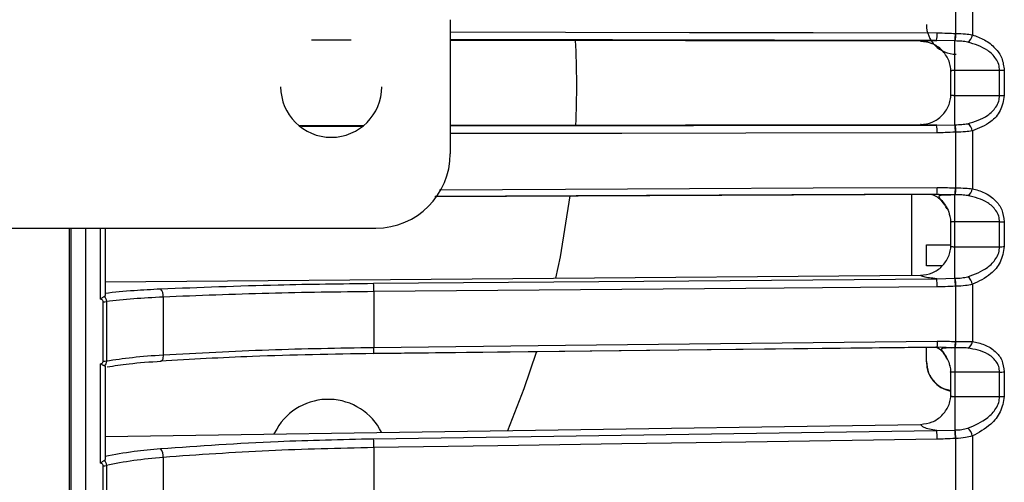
# Model space of a CAD drawing. Header units: millimetres. Extents: x -98 to 190, y -122 to 122.
# Tile 9 of 17: x -5 to 61, y -27 to 5. Entities that reach past the tile are written whole.
import ezdxf

# ---------------------------------------------------------------- set-up
doc = ezdxf.new("R2010")
doc.units = ezdxf.units.MM

msp = doc.modelspace()

# ---------------------------------------------------------------- linework, layer by layer
at = {"color": 7, "linetype": 'Continuous', "lineweight": 25}
for p, q in [((57.977, 3.577), (57.977, 7.317)), ((59.088, 7.367), (59.088, 3.483)), ((24, 4.5), (24, -4.5)), ((17.345, 3.123), (14.667, 3.128)), ((56.691, 3.102), (24, 3.167)), ((55.614, 3.047), (24, 3.109)), ((57.913, 3.071), (56.691, 3.102)), ((57.913, -2.555), (57.913, 3.071)), ((57.613, 1.027), (57.613, -0.52)), ((60.925, 1.092), (57.913, 1.092)), ((61.237, 1.091), (60.925, 1.092)), ((60.925, -0.583), (60.925, 1.092)), ((61.237, 1.091), (61.237, -0.583)), ((57.913, -0.583), (60.925, -0.583)), ((60.925, -0.583), (61.237, -0.583)), ((13.819, -2.608), (18.19, -2.601)), ((24, -2.591), (55.614, -2.539)), ((24, -2.639), (56.691, -2.585)), ((56.691, -2.585), (57.913, -2.555)), ((13.997, -2.663), (18.041, -2.65)), ((57.977, -6.799), (57.977, -3.058)), ((59.088, -2.967), (59.088, -6.851)), ((56.691, -7.234), (22.969, -7.389)), ((55, -7.193), (55, -12.672)), ((57.913, -7.265), (56.691, -7.234)), ((56.705, -7.206), (57.021, -7.24)), ((57.913, -12.866), (57.913, -7.265)), ((57.613, -9.123), (57.613, -10.656)), ((60.925, -9.083), (57.913, -9.083)), ((60.925, -10.751), (60.925, -9.083)), ((61.237, -9.074), (61.237, -10.74)), ((-42.5, -9.5), (19, -9.5)), ((-1.6, -121.889), (-1.6, -9.5)), ((-1.5, -9.5), (-1.5, -121.894)), ((0.5, -14.263), (0.5, -9.5)), ((0.8, -9.5), (0.8, -14.011)), ((56, -12.034), (56, -10.634)), ((57.913, -10.751), (60.925, -10.751)), ((0.8, -13.118), (55.614, -12.667)), ((56.691, -12.896), (57.913, -12.866)), ((18.872, -13.765), (18.872, -17.511)), ((57.977, -17.113), (57.977, -13.406)), ((59.088, -13.273), (59.088, -17.124)), ((0.668, -18.438), (0.668, -14.448)), ((0.888, -14.436), (0.888, -18.423)), ((4.702, -14.132), (4.702, -18.009)), ((56, -18.484), (56, -17.512)), ((57.913, -17.535), (56.691, -17.504)), ((57.913, -17.535), (57.913, -23.062)), ((0.5, -25.285), (0.5, -18.621)), ((0.8, -18.788), (0.8, -25.008)), ((57.613, -19.185), (57.613, -20.701)), ((60.925, -19.176), (57.913, -19.176)), ((60.925, -20.822), (60.925, -19.176)), ((61.237, -19.156), (61.237, -20.801)), ((57.913, -20.822), (60.925, -20.822)), ((0.8, -23.487), (55.614, -22.681)), ((12.337, -23), (12.151, -23.32)), ((56.691, -23.091), (57.913, -23.062)), ((57.977, -27.272), (57.977, -23.631)), ((59.088, -23.46), (59.088, -27.241)), ((18.872, -24.245), (18.872, -27.923)), ((4.702, -24.901), (4.702, -28.708)), ((0.668, -29.385), (0.668, -25.467)), ((0.888, -25.446), (0.888, -29.361))]:
    msp.add_line(p, q, dxfattribs=at)
at = {"color": 7, "linetype": 'Continuous', "lineweight": 25, "flags": 128}
for points in [[(24, 3.683), (31.742, 3.668), (40.07, 3.651), (48.398, 3.635), (56.725, 3.618)], [(57.948, 3.577), (57.964, 3.577), (57.977, 3.577)], [(57.942, 3.071), (57.926, 3.071), (57.913, 3.071)], [(57.913, -2.555), (57.93, -2.554), (57.942, -2.554)], [(56.725, -3.099), (43.855, -3.12), (35.527, -3.134), (27.2, -3.148), (24, -3.153)], [(57.977, -3.058), (57.961, -3.058), (57.948, -3.059)], [(22.986, -7.361), (37.186, -7.296), (56.705, -7.206)], [(23.269, -6.92), (31.742, -6.881), (40.07, -6.843), (48.398, -6.804), (56.725, -6.766)], [(57.942, -7.265), (57.926, -7.265), (57.913, -7.265)], [(57.948, -6.799), (57.964, -6.799), (57.977, -6.799)], [(31.104, -12.869), (31.402, -11.423), (32.049, -7.341)], [(18.837, -13.207), (40.035, -13.033), (56.691, -12.896)], [(57.913, -12.866), (57.93, -12.866), (57.942, -12.866)], [(56.725, -13.454), (43.855, -13.56), (35.527, -13.629), (27.2, -13.697), (18.872, -13.765)], [(57.977, -13.406), (57.961, -13.406), (57.948, -13.406)], [(18.872, -17.511), (31.742, -17.367), (40.07, -17.274), (48.398, -17.181), (56.725, -17.089)], [(56.725, -17.089), (56.725, -17.184), (56.723, -17.272), (56.72, -17.35), (56.715, -17.416), (56.71, -17.465), (56.704, -17.497), (56.698, -17.51), (56.691, -17.504)], [(57.948, -17.113), (57.964, -17.113), (57.977, -17.113)], [(56.691, -17.504), (35.493, -17.74), (18.837, -17.926)], [(18.852, -17.912), (37.188, -17.707), (56.706, -17.49)], [(27.88, -23.089), (28.968, -20.281), (29.789, -17.833)], [(57.942, -17.535), (57.926, -17.535), (57.913, -17.535)], [(4.702, -18.009), (4.699, -18.104), (4.689, -18.192), (4.673, -18.271), (4.651, -18.337), (4.624, -18.387), (4.594, -18.42), (4.561, -18.434), (4.526, -18.429)], [(18.852, -17.912), (18.851, -17.919), (18.844, -17.932), (18.837, -17.926)], [(18.837, -23.648), (40.035, -23.336), (56.691, -23.091)], [(57.913, -23.062), (57.93, -23.061), (57.942, -23.061)], [(56.725, -23.688), (43.855, -23.877), (35.527, -24), (27.2, -24.122), (18.872, -24.245)], [(57.977, -23.631), (57.961, -23.632), (57.948, -23.632)]]:
    msp.add_lwpolyline(points, dxfattribs=at)
at = {"color": 7, "linetype": 'Continuous', "lineweight": 25}
for centre, radius, start, end in [((58, 4.184), 2, 180, 270), ((54.683, 3.496), 2.046, 348.90911, 3.44126), ((55.086, 3.518), 2.862, 351.01421, 1.18037), ((55.111, 3.518), 2.866, 351.02132, 1.17198), ((58.47, 3.539), 0.621, 299.52482, 354.8147), ((-27.5, 0), 60, 357.53802, 2.9547), ((16, 0), 3.4, 180, 0), ((54.716, -2.976), 2.013, 356.48969, 11.19422), ((55.125, -2.999), 2.824, 358.78382, 9.05087), ((55.15, -2.999), 2.827, 358.79231, 9.04365), ((58.473, -3.022), 0.617, 5.11402, 60.66225), ((19, -4.5), 5, 270, 0), ((55.301, -6.896), 1.431, 346.34206, 5.22036), ((55.818, -6.875), 2.131, 349.47017, 2.05581), ((55.843, -6.875), 2.135, 349.48034, 2.04481), ((58.539, -6.815), 0.55, 295.47208, 356.24477), ((60.939, -4.303), 4.78, 269.83245, 273.57872), ((60.939, -6.71), 4.041, 269.80238, 274.23491), ((16.167, -13.653), 2.707, 357.61496, 9.46616), ((54.02, -13.342), 2.708, 357.61468, 9.46577), ((54.315, -13.367), 3.634, 359.39027, 7.92764), ((54.339, -13.367), 3.638, 359.39716, 7.92235), ((58.401, -13.352), 0.691, 6.53784, 57.20491), ((4.053, -14.033), 0.657, 351.37428, 43.91229), ((0.682, -12.665), 1.783, 269.53116, 276.62066), ((56.454, -17.203), 1.496, 347.19242, 3.44763), ((56.48, -17.203), 1.499, 347.20805, 3.43184), ((58.605, -17.104), 0.484, 290.70338, 357.68043), ((16.251, -17.584), 2.622, 352.82589, 1.60942), ((0.682, -17.036), 1.402, 269.40956, 278.43651), ((58, -18.484), 2, 180, 258.85622), ((60.938, -16.899), 2.277, 269.65713, 277.53726), ((15.801, -25), 4, 26.52144, 150), ((60.938, -18.722), 2.1, 269.63041, 278.17973), ((53.257, -23.589), 3.47, 358.36819, 8.25203), ((53.435, -23.619), 4.513, 359.83016, 7.0935), ((53.459, -23.618), 4.517, 359.83605, 7.08949), ((58.327, -23.566), 0.768, 7.97037, 54.29191), ((15.404, -24.146), 3.47, 358.36852, 8.25228), ((3.912, -24.816), 0.795, 353.83527, 39.42133), ((0.682, -24.443), 1.024, 269.20977, 281.61204)]:
    msp.add_arc(centre, radius, start, end, dxfattribs=at)
for points, knots in [([(56.725, 3.618), (56.954, 3.611), (57.361, 3.599), (57.769, 3.584), (57.948, 3.577)], [0, 0, 0, 0, 0.5599999, 1, 1, 1, 1]), ([(57.977, 3.577), (58.198, 3.572), (58.603, 3.563), (58.936, 3.508), (59.088, 3.483)], [0, 0, 0, 0, 0.54608, 1, 1, 1, 1]), ([(59.088, 3.483), (59.364, 3.387), (59.915, 3.194), (60.599, 2.659), (61.121, 1.95), (61.198, 1.377), (61.237, 1.091)], [0, 0, 0, 0, 0.280224, 0.560337, 0.78079, 1, 1, 1, 1]), ([(55.614, 3.047), (55.634, 3.053), (55.673, 3.065), (55.999, 3.086), (56.429, 3.096), (56.691, 3.102)], [0, 0, 0, 0, 0.281712, 0.56146, 1, 1, 1, 1]), ([(57.648, 1.026), (57.639, 1.158), (57.621, 1.422), (57.45, 1.927), (57.077, 2.482), (56.406, 2.953), (55.878, 3.016), (55.614, 3.047)], [0, 0, 0, 0, 0.125224, 0.250859, 0.500561, 0.749813, 1, 1, 1, 1]), ([(58.776, 2.999), (58.646, 3.02), (58.386, 3.063), (58.09, 3.068), (57.942, 3.071)], [0, 0, 0, 0, 0.499171, 1, 1, 1, 1]), ([(60.925, 1.092), (60.911, 1.228), (60.883, 1.513), (60.618, 2.004), (59.945, 2.642), (59.243, 2.856), (58.776, 2.999)], [0, 0, 0, 0, 0.119166, 0.251245, 0.501201, 1, 1, 1, 1]), ([(57.913, 1.092), (57.889, 1.092), (57.84, 1.092), (57.769, 1.087), (57.704, 1.08), (57.654, 1.071), (57.622, 1.06), (57.61, 1.049), (57.617, 1.038), (57.638, 1.03), (57.648, 1.026)], [0, 0, 0, 0, 0.116521, 0.238651, 0.366507, 0.500188, 0.624936, 0.749815, 0.874834, 1, 1, 1, 1]), ([(55.614, -2.539), (55.878, -2.508), (56.405, -2.446), (57.077, -1.976), (57.451, -1.418), (57.623, -0.913), (57.64, -0.648), (57.648, -0.518)], [0, 0, 0, 0, 0.249639, 0.499119, 0.748613, 0.876977, 1, 1, 1, 1]), ([(57.648, -0.518), (57.638, -0.522), (57.617, -0.529), (57.61, -0.54), (57.622, -0.551), (57.652, -0.562), (57.698, -0.572), (57.758, -0.578), (57.832, -0.582), (57.886, -0.583), (57.913, -0.583)], [0, 0, 0, 0, 0.1248987, 0.249862, 0.3748918, 0.4999901, 0.6167062, 0.7388384, 0.8665543, 1, 1, 1, 1]), ([(58.776, -2.484), (59.243, -2.342), (59.945, -2.13), (60.618, -1.495), (60.883, -1.003), (60.911, -0.718), (60.925, -0.583)], [0, 0, 0, 0, 0.498093, 0.748745, 0.880824, 1, 1, 1, 1]), ([(61.237, -0.583), (61.173, -0.943), (61.044, -1.667), (60.212, -2.531), (59.513, -2.802), (59.088, -2.967)], [0, 0, 0, 0, 0.2792542, 0.5609928, 1, 1, 1, 1]), ([(56.691, -2.585), (56.519, -2.582), (56.175, -2.576), (55.736, -2.56), (55.66, -2.547), (55.614, -2.539)], [0, 0, 0, 0, 0.280468, 0.560859, 1, 1, 1, 1]), ([(57.942, -2.554), (58.09, -2.552), (58.386, -2.546), (58.646, -2.504), (58.776, -2.484)], [0, 0, 0, 0, 0.500158, 1, 1, 1, 1]), ([(57.948, -3.059), (57.72, -3.068), (57.312, -3.084), (56.905, -3.095), (56.725, -3.099)], [0, 0, 0, 0, 0.559999, 1, 1, 1, 1]), ([(59.088, -2.967), (58.936, -2.991), (58.603, -3.045), (58.198, -3.054), (57.977, -3.058)], [0, 0, 0, 0, 0.45392, 1, 1, 1, 1]), ([(57.395, -8.212), (57.287, -8.033), (57.046, -7.63), (56.61, -7.293), (56.315, -7.242), (56.279, -7.236)], [0, 0, 0, 0, 0.41351, 0.927738, 1, 1, 1, 1]), ([(56.725, -6.766), (56.954, -6.771), (57.361, -6.781), (57.769, -6.793), (57.948, -6.799)], [0, 0, 0, 0, 0.56, 1, 1, 1, 1]), ([(57.913, -7.273), (57.815, -7.274), (57.625, -7.276), (57.367, -7.279), (57.154, -7.286), (56.993, -7.298), (56.888, -7.32), (56.838, -7.355), (56.841, -7.407), (56.89, -7.482), (56.977, -7.583), (57.132, -7.761), (57.348, -8.073), (57.518, -8.395), (57.543, -8.593), (57.546, -8.616)], [0, 0, 0, 0, 0.0856791, 0.165981, 0.2414016, 0.3116162, 0.3777664, 0.4403892, 0.5010456, 0.5614679, 0.6230765, 0.6872588, 0.8262, 0.9798795, 1, 1, 1, 1]), ([(58.776, -7.312), (58.646, -7.297), (58.386, -7.268), (58.09, -7.266), (57.942, -7.265)], [0, 0, 0, 0, 0.499171, 1, 1, 1, 1]), ([(57.977, -6.799), (58.198, -6.8), (58.603, -6.803), (58.936, -6.836), (59.088, -6.851)], [0, 0, 0, 0, 0.54608, 1, 1, 1, 1]), ([(59.088, -6.851), (59.364, -6.926), (59.915, -7.077), (60.599, -7.559), (61.121, -8.227), (61.198, -8.792), (61.237, -9.074)], [0, 0, 0, 0, 0.2802238, 0.5603374, 0.7807901, 1, 1, 1, 1]), ([(60.925, -9.083), (60.911, -8.949), (60.883, -8.667), (60.618, -8.193), (59.945, -7.598), (59.243, -7.426), (58.776, -7.312)], [0, 0, 0, 0, 0.119166, 0.251245, 0.501201, 1, 1, 1, 1]), ([(57.648, -9.108), (57.643, -8.975), (57.637, -8.799), (57.579, -8.634), (57.564, -8.594)], [0, 0, 0, 0, 0.753581, 1, 1, 1, 1]), ([(57.913, -9.083), (57.889, -9.083), (57.84, -9.083), (57.769, -9.085), (57.704, -9.087), (57.654, -9.091), (57.622, -9.094), (57.61, -9.098), (57.617, -9.102), (57.638, -9.106), (57.648, -9.108)], [0, 0, 0, 0, 0.116521, 0.238651, 0.366507, 0.500188, 0.624936, 0.749815, 0.874834, 1, 1, 1, 1]), ([(-0.5, -120.894), (-0.5, -120.833), (-0.5, -120.705), (-0.5, -119.619), (-0.5, -117.706), (-0.5, -114.968), (-0.5, -111.535), (-0.5, -107.536), (-0.5, -102.629), (-0.5, -97.063), (-0.5, -90.944), (-0.5, -84.389), (-0.5, -77.069), (-0.5, -68.996), (-0.5, -60.202), (-0.5, -50.926), (-0.5, -41.278), (-0.5, -31.371), (-0.5, -21.111), (-0.5, -13.772), (-0.5, -9.873), (-0.5, -9.5)], [0, 0, 0, 0, 0.048597, 0.100704, 0.156541, 0.216306, 0.266138, 0.318559, 0.373603, 0.431274, 0.482244, 0.535033, 0.589566, 0.645743, 0.703434, 0.762478, 0.819222, 0.876823, 0.935084, 0.993794, 1, 1, 1, 1]), ([(55.614, -12.667), (55.878, -12.635), (56.405, -12.57), (57.077, -12.099), (57.451, -11.541), (57.623, -11.038), (57.64, -10.774), (57.648, -10.645)], [0, 0, 0, 0, 0.2496392, 0.4991189, 0.7486129, 0.8769774, 1, 1, 1, 1]), ([(56, -10.634), (56.03, -10.634), (56.089, -10.634), (56.552, -10.634), (57.094, -10.634), (57.484, -10.634), (57.613, -10.634)], [0, 0, 0, 0, 0.286071, 0.571879, 0.85755, 1, 1, 1, 1]), ([(57.648, -10.645), (57.638, -10.651), (57.617, -10.662), (57.61, -10.68), (57.622, -10.698), (57.652, -10.716), (57.698, -10.732), (57.758, -10.743), (57.832, -10.75), (57.886, -10.751), (57.913, -10.751)], [0, 0, 0, 0, 0.124899, 0.249862, 0.374892, 0.49999, 0.616706, 0.738838, 0.866554, 1, 1, 1, 1]), ([(58.776, -12.771), (59.243, -12.602), (59.945, -12.349), (60.618, -11.676), (60.883, -11.172), (60.911, -10.887), (60.925, -10.751)], [0, 0, 0, 0, 0.498093, 0.748745, 0.880824, 1, 1, 1, 1]), ([(61.237, -10.74), (61.173, -11.104), (61.044, -11.834), (60.212, -12.755), (59.513, -13.077), (59.088, -13.273)], [0, 0, 0, 0, 0.279254, 0.560993, 1, 1, 1, 1]), ([(57.061, -12.034), (56.894, -12.034), (56.5, -12.034), (56.093, -12.034), (56.031, -12.034), (56, -12.034)], [0, 0, 0, 0, 0.268275, 0.633477, 1, 1, 1, 1]), ([(4.526, -13.578), (7.138, -13.475), (11.803, -13.292), (16.687, -13.233), (18.837, -13.207)], [0, 0, 0, 0, 0.559687, 1, 1, 1, 1]), ([(56.691, -12.896), (56.519, -12.881), (56.175, -12.85), (55.736, -12.773), (55.66, -12.707), (55.614, -12.667)], [0, 0, 0, 0, 0.2804677, 0.5608587, 1, 1, 1, 1]), ([(57.942, -12.866), (58.09, -12.862), (58.386, -12.853), (58.646, -12.798), (58.776, -12.771)], [0, 0, 0, 0, 0.500158, 1, 1, 1, 1]), ([(0.8, -13.863), (1.429, -13.797), (2.55, -13.679), (3.923, -13.609), (4.526, -13.578)], [0, 0, 0, 0, 0.560781, 1, 1, 1, 1]), ([(18.872, -13.765), (16.502, -13.795), (11.666, -13.855), (7.054, -14.039), (4.702, -14.132)], [0, 0, 0, 0, 0.4901968, 1, 1, 1, 1]), ([(57.948, -13.406), (57.72, -13.417), (57.312, -13.435), (56.905, -13.449), (56.725, -13.454)], [0, 0, 0, 0, 0.559999, 1, 1, 1, 1]), ([(59.088, -13.273), (58.936, -13.308), (58.603, -13.383), (58.198, -13.398), (57.977, -13.406)], [0, 0, 0, 0, 0.45392, 1, 1, 1, 1]), ([(0.76, -14.094), (0.745, -14.104), (0.714, -14.124), (0.649, -14.164), (0.576, -14.21), (0.526, -14.245), (0.5, -14.263)], [0, 0, 0, 0, 0.2360748, 0.4796934, 0.7335442, 1, 1, 1, 1]), ([(0.668, -14.448), (0.664, -14.423), (0.656, -14.374), (0.596, -14.303), (0.536, -14.278), (0.5, -14.263)], [0, 0, 0, 0, 0.279609, 0.560001, 1, 1, 1, 1]), ([(0.8, -14.011), (0.798, -14.027), (0.795, -14.06), (0.772, -14.083), (0.76, -14.094)], [0, 0, 0, 0, 0.501334, 1, 1, 1, 1]), ([(0.76, -14.094), (0.794, -14.143), (0.847, -14.218), (0.882, -14.339), (0.886, -14.403), (0.888, -14.436)], [0, 0, 0, 0, 0.480439, 0.736529, 1, 1, 1, 1]), ([(4.702, -14.132), (4.02, -14.168), (2.598, -14.242), (1.473, -14.37), (0.888, -14.436)], [0, 0, 0, 0, 0.480094, 1, 1, 1, 1]), ([(56.725, -17.089), (56.954, -17.093), (57.361, -17.1), (57.769, -17.109), (57.948, -17.113)], [0, 0, 0, 0, 0.56, 1, 1, 1, 1]), ([(57.977, -17.113), (58.198, -17.111), (58.603, -17.108), (58.936, -17.119), (59.088, -17.124)], [0, 0, 0, 0, 0.54608, 1, 1, 1, 1]), ([(59.088, -17.124), (59.364, -17.177), (59.915, -17.284), (60.599, -17.709), (61.121, -18.329), (61.198, -18.881), (61.237, -19.156)], [0, 0, 0, 0, 0.2802238, 0.5603374, 0.7807901, 1, 1, 1, 1]), ([(4.702, -18.009), (7.054, -17.882), (11.666, -17.633), (16.502, -17.551), (18.872, -17.511)], [0, 0, 0, 0, 0.509803, 1, 1, 1, 1]), ([(57.419, -18.311), (57.31, -18.111), (57.119, -17.762), (56.77, -17.572), (56.621, -17.491)], [0, 0, 0, 0, 0.572672, 1, 1, 1, 1]), ([(56.706, -17.49), (56.886, -17.485), (57.134, -17.478), (57.46, -17.517), (57.6, -17.527), (57.683, -17.532)], [0, 0, 0, 0, 0.523058, 0.720251, 1, 1, 1, 1]), ([(57.913, -17.543), (57.821, -17.544), (57.644, -17.548), (57.415, -17.551), (57.236, -17.557), (57.111, -17.57), (57.036, -17.594), (57.01, -17.633), (57.027, -17.69), (57.094, -17.795), (57.246, -17.99), (57.431, -18.318), (57.549, -18.591), (57.566, -18.751), (57.568, -18.766)], [0, 0, 0, 0, 0.091208, 0.175609, 0.254123, 0.326874, 0.395264, 0.460051, 0.522732, 0.584752, 0.710398, 0.843622, 0.984738, 1, 1, 1, 1]), ([(58.776, -17.556), (58.646, -17.549), (58.386, -17.533), (58.09, -17.534), (57.942, -17.535)], [0, 0, 0, 0, 0.4991708, 1, 1, 1, 1]), ([(60.925, -19.176), (60.911, -19.045), (60.883, -18.767), (60.618, -18.316), (59.945, -17.768), (59.243, -17.641), (58.776, -17.556)], [0, 0, 0, 0, 0.119166, 0.251245, 0.501201, 1, 1, 1, 1]), ([(0.5, -18.621), (0.524, -18.612), (0.57, -18.595), (0.624, -18.55), (0.66, -18.496), (0.665, -18.457), (0.668, -18.438)], [0, 0, 0, 0, 0.281116, 0.559961, 0.780263, 1, 1, 1, 1]), ([(0.888, -18.423), (0.886, -18.455), (0.882, -18.518), (0.847, -18.635), (0.794, -18.703), (0.76, -18.748)], [0, 0, 0, 0, 0.263471, 0.519561, 1, 1, 1, 1]), ([(0.888, -18.423), (1.449, -18.336), (2.571, -18.163), (3.992, -18.06), (4.702, -18.009)], [0, 0, 0, 0, 0.5, 1, 1, 1, 1]), ([(0.934, -18.817), (1.408, -18.744), (2.469, -18.58), (3.822, -18.484), (4.572, -18.432)], [0, 0, 0, 0, 0.446399, 1, 1, 1, 1]), ([(18.837, -17.926), (16.104, -17.975), (11.22, -18.062), (6.573, -18.317), (4.526, -18.429)], [0, 0, 0, 0, 0.5596873, 1, 1, 1, 1]), ([(56, -18.45), (56.03, -18.713), (56.089, -19.239), (56.552, -19.894), (57.094, -20.306), (57.484, -20.361), (57.613, -20.38)], [0, 0, 0, 0, 0.286071, 0.571879, 0.85755, 1, 1, 1, 1]), ([(0.76, -18.748), (0.745, -18.744), (0.714, -18.736), (0.649, -18.71), (0.576, -18.673), (0.526, -18.639), (0.5, -18.621)], [0, 0, 0, 0, 0.236075, 0.479693, 0.733544, 1, 1, 1, 1]), ([(0.76, -18.748), (0.772, -18.752), (0.795, -18.761), (0.798, -18.779), (0.8, -18.788)], [0, 0, 0, 0, 0.498932, 1, 1, 1, 1]), ([(57.648, -19.159), (57.645, -19.027), (57.642, -18.88), (57.595, -18.743), (57.59, -18.728)], [0, 0, 0, 0, 0.89387, 1, 1, 1, 1]), ([(57.913, -19.176), (57.889, -19.176), (57.84, -19.176), (57.769, -19.175), (57.704, -19.173), (57.654, -19.17), (57.622, -19.167), (57.61, -19.163), (57.617, -19.16), (57.638, -19.159), (57.648, -19.159)], [0, 0, 0, 0, 0.116521, 0.238651, 0.366507, 0.500188, 0.624936, 0.749815, 0.874834, 1, 1, 1, 1]), ([(55.614, -22.681), (55.878, -22.647), (56.405, -22.579), (57.077, -22.111), (57.451, -21.56), (57.623, -21.063), (57.64, -20.803), (57.648, -20.675)], [0, 0, 0, 0, 0.2496392, 0.4991189, 0.7486129, 0.8769774, 1, 1, 1, 1]), ([(57.648, -20.675), (57.638, -20.683), (57.617, -20.699), (57.61, -20.724), (57.622, -20.749), (57.652, -20.774), (57.698, -20.795), (57.758, -20.81), (57.832, -20.82), (57.886, -20.822), (57.913, -20.822)], [0, 0, 0, 0, 0.1248987, 0.249862, 0.3748918, 0.4999901, 0.6167062, 0.7388384, 0.8665543, 1, 1, 1, 1]), ([(58.776, -22.943), (59.243, -22.748), (59.945, -22.455), (60.618, -21.753), (60.883, -21.239), (60.911, -20.956), (60.925, -20.822)], [0, 0, 0, 0, 0.498093, 0.748745, 0.880824, 1, 1, 1, 1]), ([(61.237, -20.801), (61.173, -21.164), (61.044, -21.894), (60.212, -22.864), (59.513, -23.234), (59.088, -23.46)], [0, 0, 0, 0, 0.2792542, 0.5609928, 1, 1, 1, 1]), ([(56.691, -23.091), (56.519, -23.063), (56.175, -23.009), (55.736, -22.87), (55.66, -22.753), (55.614, -22.681)], [0, 0, 0, 0, 0.280468, 0.560859, 1, 1, 1, 1]), ([(57.942, -23.061), (58.09, -23.055), (58.386, -23.044), (58.646, -22.976), (58.776, -22.943)], [0, 0, 0, 0, 0.500158, 1, 1, 1, 1]), ([(4.526, -24.311), (7.138, -24.127), (11.803, -23.8), (16.687, -23.694), (18.837, -23.648)], [0, 0, 0, 0, 0.559687, 1, 1, 1, 1]), ([(57.948, -23.632), (57.72, -23.644), (57.312, -23.665), (56.905, -23.681), (56.725, -23.688)], [0, 0, 0, 0, 0.559999, 1, 1, 1, 1]), ([(59.088, -23.46), (58.936, -23.504), (58.603, -23.6), (58.198, -23.62), (57.977, -23.631)], [0, 0, 0, 0, 0.45392, 1, 1, 1, 1]), ([(0.8, -24.822), (1.429, -24.703), (2.55, -24.492), (3.923, -24.366), (4.526, -24.311)], [0, 0, 0, 0, 0.560781, 1, 1, 1, 1]), ([(18.872, -24.245), (16.502, -24.298), (11.666, -24.406), (7.054, -24.734), (4.702, -24.901)], [0, 0, 0, 0, 0.4901968, 1, 1, 1, 1]), ([(0.76, -25.104), (0.745, -25.116), (0.714, -25.14), (0.649, -25.184), (0.576, -25.232), (0.526, -25.267), (0.5, -25.285)], [0, 0, 0, 0, 0.236075, 0.479693, 0.733544, 1, 1, 1, 1]), ([(0.8, -25.008), (0.798, -25.027), (0.795, -25.063), (0.772, -25.091), (0.76, -25.104)], [0, 0, 0, 0, 0.501334, 1, 1, 1, 1]), ([(0.76, -25.104), (0.794, -25.154), (0.847, -25.23), (0.882, -25.35), (0.886, -25.414), (0.888, -25.446)], [0, 0, 0, 0, 0.480439, 0.736529, 1, 1, 1, 1]), ([(4.702, -24.901), (4.02, -24.965), (2.598, -25.099), (1.473, -25.327), (0.888, -25.446)], [0, 0, 0, 0, 0.480094, 1, 1, 1, 1]), ([(0.668, -25.467), (0.664, -25.442), (0.656, -25.394), (0.596, -25.325), (0.536, -25.3), (0.5, -25.285)], [0, 0, 0, 0, 0.279609, 0.560001, 1, 1, 1, 1])]:
    msp.add_open_spline(points, degree=3, knots=knots, dxfattribs=at)

doc.saveas('drawing.dxf')
